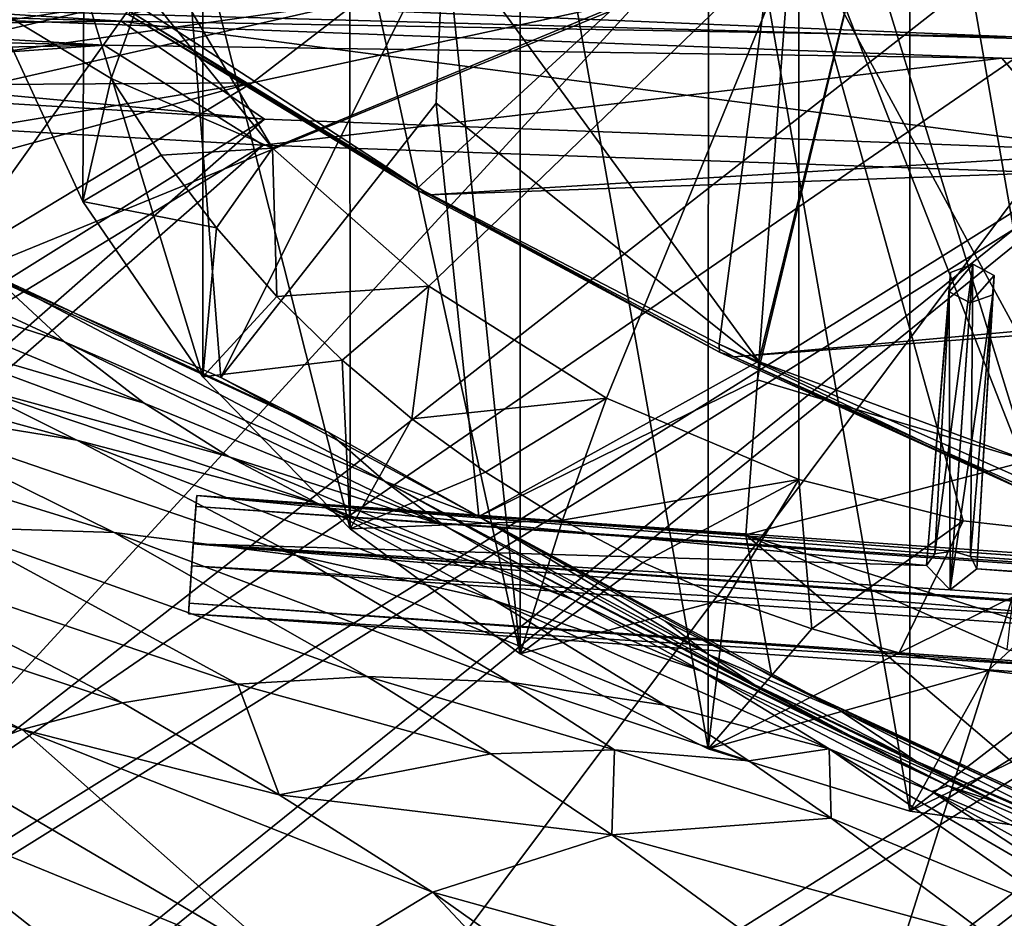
# Model space of a CAD drawing. Header units: metres. Extents: x -904 to 0, y -908 to 0.
# Tile 66 of 133: x -686 to -608, y -130 to -59. Entities that reach past the tile are written whole.
import ezdxf

# ---------------------------------------------------------------- set-up
doc = ezdxf.new("R2010")
doc.units = ezdxf.units.M

msp = doc.modelspace()

# ---------------------------------------------------------------- linework, layer by layer
at = {"layer": 'None'}
for points in [[(-615.892761, -27.956272, 1924.047485), (-599.286011, -25.944958, 1924.876465), (-599.292603, -123.532387, 1981.228638)], [(-631.824036, -30.155251, 1924.644897), (-615.892761, -27.956272, 1924.047485), (-615.893738, -121.315697, 1977.961182)], [(-615.893738, -121.315697, 1977.961182), (-615.892761, -27.956272, 1924.047485), (-599.292603, -123.532387, 1981.228638)], [(-646.723022, -32.457447, 1926.648438), (-631.824036, -30.155251, 1924.644897), (-631.843079, -116.379242, 1974.423828)], [(-631.843079, -116.379242, 1974.423828), (-631.824036, -30.155251, 1924.644897), (-615.893738, -121.315697, 1977.961182)], [(-653.473389, -43.613338, 1933.930176), (-646.723022, -32.457447, 1926.648438), (-646.729492, -108.869835, 1970.764648)], [(-646.729492, -108.869835, 1970.764648), (-646.723022, -32.457447, 1926.648438), (-631.843079, -116.379242, 1974.423828)], [(-625.841797, -45.324051, 1506.13208), (-573.219971, -37.15469, 1505.244385), (-606.250549, -95.326286, 1536.737061)], [(-660.196777, -47.493172, 1937.437378), (-653.473389, -43.613338, 1933.930176), (-646.729492, -108.869835, 1970.764648)], [(-677.72467, -58.27211, 1507.729004), (-625.841797, -45.324051, 1506.13208), (-654.81665, -71.977325, 1518.557007)], [(-625.841797, -45.324051, 1506.13208), (-630.979187, -84.363945, 1528.255493), (-654.81665, -71.977325, 1518.557007)], [(-630.979187, -84.363945, 1528.255493), (-625.841797, -45.324051, 1506.13208), (-606.250549, -95.326286, 1536.737061)], [(-671.825134, -52.827015, 1944.099731), (-660.196777, -47.493172, 1937.437378), (-660.17804, -98.976768, 1967.157227)], [(-660.196777, -47.493172, 1937.437378), (-646.729492, -108.869835, 1970.764648), (-660.17804, -98.976768, 1967.157227)], [(-606.136414, -51.914799, 661.366394), (-699.596008, -124.971169, 659.501343), (-590.518127, -49.992924, 661.435425)], [(-699.596008, -124.971169, 659.501343), (-663.154419, -147.090363, 658.922119), (-590.518127, -49.992924, 661.435425)], [(-590.518127, -49.992924, 661.435425), (-663.154419, -147.090363, 658.922119), (-629.467651, -172.820374, 658.248413)], [(-629.467651, -172.820374, 658.248413), (-584.097839, -207.702347, 657.334961), (-590.518127, -49.992924, 661.435425)], [(-606.136414, -51.914799, 661.366394), (-637.196106, -56.986664, 661.227844), (-699.596008, -124.971169, 659.501343)], [(-673.218811, -51.567688, 225.023727), (-691.804321, -77.568283, 226.483505), (-694.29541, -51.566299, 221.463013)], [(-670.402771, -86.993828, 231.967194), (-691.804321, -77.568283, 226.483505), (-673.218811, -51.567688, 225.023727)], [(-676.5354, -51.566265, 2019.448486), (-666.314941, -68.857689, 2018.339722), (-624.672058, -51.56601, 2028.267822)], [(-676.5354, -51.566265, 2019.448486), (-676.5354, -56.227249, 2018.626587), (-666.314941, -68.857689, 2018.339722)], [(-652.772461, -51.568165, 229.006409), (-670.402771, -86.993828, 231.967194), (-673.218811, -51.567688, 225.023727)], [(-652.772461, -51.568165, 229.006409), (-653.372864, -65.284836, 231.395981), (-670.402771, -86.993828, 231.967194)], [(-666.314941, -68.857689, 2018.339722), (-653.965515, -79.775299, 2018.621094), (-624.672058, -51.56601, 2028.267822)], [(-624.672058, -51.56601, 2028.267822), (-653.965515, -79.775299, 2018.621094), (-639.886292, -88.643501, 2019.402466)], [(-627.826843, -85.693954, 240.781998), (-653.372864, -65.284836, 231.395981), (-652.772461, -51.568165, 229.006409)], [(-625.241882, -51.566051, 235.196579), (-627.826843, -85.693954, 240.781998), (-652.772461, -51.568165, 229.006409)], [(-639.886292, -88.643501, 2019.402466), (-624.671814, -95.075706, 2020.596436), (-624.672058, -51.56601, 2028.267822)], [(-619.440063, -51.566032, 231.245712), (-627.696411, -85.774162, 240.76474), (-627.826843, -85.693954, 240.781998)], [(-627.826843, -85.693954, 240.781998), (-625.241882, -51.566051, 235.196579), (-619.440063, -51.566032, 231.245712)], [(-606.513977, -93.594833, 227.542374), (-627.696411, -85.774162, 240.76474), (-619.440063, -51.566032, 231.245712)], [(-572.431702, -51.56575, 2034.584595), (-624.672058, -51.56601, 2028.267822), (-598.475342, -99.818436, 2023.245972)], [(-624.672058, -51.56601, 2028.267822), (-611.675598, -98.344299, 2021.829956), (-598.475342, -99.818436, 2023.245972)], [(-624.671814, -95.075706, 2020.596436), (-611.675598, -98.344299, 2021.829956), (-624.672058, -51.56601, 2028.267822)], [(-597.66748, -51.565685, 217.762268), (-606.513977, -93.594833, 227.542374), (-619.440063, -51.566032, 231.245712)], [(-681.249146, -56.011528, 1950.980225), (-671.825134, -52.827015, 1944.099731), (-671.826111, -86.944016, 1963.797729)], [(-671.825134, -52.827015, 1944.099731), (-660.17804, -98.976768, 1967.157227), (-671.826111, -86.944016, 1963.797729)], [(-688.421509, -57.72229, 1958.627319), (-681.249146, -56.011528, 1950.980225), (-681.336914, -73.076019, 1960.890259)], [(-681.249146, -56.011528, 1950.980225), (-671.826111, -86.944016, 1963.797729), (-681.336914, -73.076019, 1960.890259)], [(-676.5354, -56.227249, 2018.626587), (-688.421509, -57.72229, 1958.627319), (-679.103699, -63.336586, 1989.019043)], [(-666.314941, -68.857689, 2018.339722), (-676.5354, -56.227249, 2018.626587), (-679.103699, -63.336586, 1989.019043)], [(-676.740051, -57.707558, 1606.950562), (-653.887207, -72.526901, 1606.574951), (-387.700989, -56.295364, 1606.961792)], [(-387.700989, -56.295364, 1606.961792), (-653.887207, -72.526901, 1606.574951), (-379.609039, -62.712627, 1606.793701)], [(-719.390991, -63.668213, 992.853638), (-678.420044, -57.36451, 881.352661), (-693.73999, -57.422012, 992.433289)], [(-705.781616, -63.809055, 881.688293), (-678.420044, -57.36451, 881.352661), (-719.390991, -63.668213, 992.853638)], [(-688.617249, -63.810783, 771.015198), (-659.544006, -57.217247, 770.81958), (-705.781616, -63.809055, 881.688293)], [(-659.544006, -57.217247, 770.81958), (-678.420044, -57.36451, 881.352661), (-705.781616, -63.809055, 881.688293)], [(-637.196106, -56.986664, 661.227844), (-698.250366, -81.97522, 660.627258), (-699.596008, -124.971169, 659.501343)], [(-637.196106, -56.986664, 661.227844), (-667.944092, -63.675739, 661.088745), (-698.250366, -81.97522, 660.627258)], [(-688.617249, -63.810783, 771.015198), (-667.944092, -63.675739, 661.088745), (-659.544006, -57.217247, 770.81958)], [(-667.944092, -63.675739, 661.088745), (-637.196106, -56.986664, 661.227844), (-659.544006, -57.217247, 770.81958)], [(-679.103699, -63.336586, 1989.019043), (-688.421509, -57.72229, 1958.627319), (-681.336914, -73.076019, 1960.890259)], [(-654.772949, -72.232903, 1562.806396), (-677.580322, -58.030148, 1557.350708), (-677.72467, -58.27211, 1507.729004)], [(-654.81665, -71.977325, 1518.557007), (-654.772949, -72.232903, 1562.806396), (-677.72467, -58.27211, 1507.729004)], [(-676.740051, -57.707558, 1606.950562), (-677.580322, -58.030148, 1557.350708), (-653.887207, -72.526901, 1606.574951)], [(-677.580322, -58.030148, 1557.350708), (-654.772949, -72.232903, 1562.806396), (-653.887207, -72.526901, 1606.574951)], [(-653.887207, -72.526901, 1606.574951), (-629.798584, -85.366486, 1606.240967), (-379.609039, -62.712627, 1606.793701)], [(-379.609039, -62.712627, 1606.793701), (-629.798584, -85.366486, 1606.240967), (-369.758789, -65.81794, 1606.712402)], [(-698.311218, -71.975281, 660.949097), (-667.944092, -63.675739, 661.088745), (-717.313416, -71.901535, 771.204773)], [(-667.944092, -63.675739, 661.088745), (-688.617249, -63.810783, 771.015198), (-717.313416, -71.901535, 771.204773)], [(-667.944092, -63.675739, 661.088745), (-698.311218, -71.975281, 660.949097), (-698.250366, -81.97522, 660.627258)], [(-681.336914, -73.076019, 1960.890259), (-675.14624, -69.404274, 1989.514282), (-679.103699, -63.336586, 1989.019043)], [(-675.14624, -69.404274, 1989.514282), (-666.314941, -68.857689, 2018.339722), (-679.103699, -63.336586, 1989.019043)], [(-653.372864, -65.284836, 231.395981), (-650.000427, -97.990288, 237.975601), (-670.402771, -86.993828, 231.967194)], [(-653.372864, -65.284836, 231.395981), (-627.826843, -85.693954, 240.781998), (-650.000427, -97.990288, 237.975601)], [(-629.798584, -85.366486, 1606.240967), (-604.898926, -96.564316, 1605.948975), (-369.758789, -65.81794, 1606.712402)], [(-675.14624, -69.404274, 1989.514282), (-670.760498, -75.160553, 1990.12854), (-666.314941, -68.857689, 2018.339722)], [(-666.314941, -68.857689, 2018.339722), (-670.760498, -75.160553, 1990.12854), (-665.9729, -80.574387, 1990.850586)], [(-653.965515, -79.775299, 2018.621094), (-666.314941, -68.857689, 2018.339722), (-665.9729, -80.574387, 1990.850586)], [(-706.781189, -76.455765, 409.234253), (-713.90332, -69.70594, 407.43335), (-682.79718, -84.184547, 383.199188)], [(-713.90332, -69.70594, 407.43335), (-688.608215, -78.789703, 381.493652), (-682.79718, -84.184547, 383.199188)], [(-670.760498, -75.160553, 1990.12854), (-675.14624, -69.404274, 1989.514282), (-681.336914, -73.076019, 1960.890259)], [(-630.979187, -84.363945, 1528.255493), (-630.947449, -85.001038, 1567.692261), (-654.81665, -71.977325, 1518.557007)], [(-630.947449, -85.001038, 1567.692261), (-654.772949, -72.232903, 1562.806396), (-654.81665, -71.977325, 1518.557007)], [(-653.887207, -72.526901, 1606.574951), (-654.772949, -72.232903, 1562.806396), (-630.947449, -85.001038, 1567.692261)], [(-671.826111, -86.944016, 1963.797729), (-670.760498, -75.160553, 1990.12854), (-681.336914, -73.076019, 1960.890259)], [(-629.798584, -85.366486, 1606.240967), (-653.887207, -72.526901, 1606.574951), (-630.947449, -85.001038, 1567.692261)], [(-665.9729, -80.574387, 1990.850586), (-670.760498, -75.160553, 1990.12854), (-671.826111, -86.944016, 1963.797729)], [(-682.79718, -84.184547, 383.199188), (-676.487732, -89.034195, 384.943604), (-706.781189, -76.455765, 409.234253)], [(-676.487732, -89.034195, 384.943604), (-698.969971, -82.44548, 411.105713), (-706.781189, -76.455765, 409.234253)], [(-670.402771, -86.993828, 231.967194), (-661.854492, -91.347397, 357.745209), (-691.804321, -77.568283, 226.483505)], [(-661.854492, -91.347397, 357.745209), (-688.608215, -78.789703, 381.493652), (-691.804321, -77.568283, 226.483505)], [(-682.79718, -84.184547, 383.199188), (-688.608215, -78.789703, 381.493652), (-657.457458, -95.206398, 359.191254)], [(-688.608215, -78.789703, 381.493652), (-661.854492, -91.347397, 357.745209), (-657.457458, -95.206398, 359.191254)], [(-653.965515, -79.775299, 2018.621094), (-665.9729, -80.574387, 1990.850586), (-660.810913, -85.618492, 1991.668945)], [(-655.303345, -90.26812, 1992.571411), (-653.965515, -79.775299, 2018.621094), (-660.810913, -85.618492, 1991.668945)], [(-639.886292, -88.643501, 2019.402466), (-653.965515, -79.775299, 2018.621094), (-655.303345, -90.26812, 1992.571411)], [(-660.810913, -85.618492, 1991.668945), (-665.9729, -80.574387, 1990.850586), (-671.826111, -86.944016, 1963.797729)], [(-669.759094, -93.275589, 386.704712), (-698.969971, -82.44548, 411.105713), (-676.487732, -89.034195, 384.943604)], [(-669.759094, -93.275589, 386.704712), (-690.585266, -87.585106, 413.019958), (-698.969971, -82.44548, 411.105713)], [(-699.474854, -89.081345, 442.74588), (-709.900879, -84.246231, 440.784576), (-681.800598, -91.951897, 414.950867)], [(-709.900879, -84.246231, 440.784576), (-690.585266, -87.585106, 413.019958), (-681.800598, -91.951897, 414.950867)], [(-657.457458, -95.206398, 359.191254), (-652.741638, -98.710968, 360.64389), (-682.79718, -84.184547, 383.199188)], [(-652.741638, -98.710968, 360.64389), (-676.487732, -89.034195, 384.943604), (-682.79718, -84.184547, 383.199188)], [(-606.250549, -95.326286, 1536.737061), (-606.190125, -96.241852, 1571.963257), (-630.979187, -84.363945, 1528.255493)], [(-606.190125, -96.241852, 1571.963257), (-630.947449, -85.001038, 1567.692261), (-630.979187, -84.363945, 1528.255493)], [(-671.826111, -86.944016, 1963.797729), (-660.17804, -98.976768, 1967.157227), (-660.810913, -85.618492, 1991.668945)], [(-660.17804, -98.976768, 1967.157227), (-655.303345, -90.26812, 1992.571411), (-660.810913, -85.618492, 1991.668945)], [(-627.826843, -85.693954, 240.781998), (-627.940002, -87.188065, 241.026535), (-650.000427, -97.990288, 237.975601)], [(-629.798584, -85.366486, 1606.240967), (-630.947449, -85.001038, 1567.692261), (-606.190125, -96.241852, 1571.963257)], [(-604.898926, -96.564316, 1605.948975), (-629.798584, -85.366486, 1606.240967), (-606.190125, -96.241852, 1571.963257)], [(-627.696411, -85.774162, 240.76474), (-627.940002, -87.188065, 241.026535), (-627.826843, -85.693954, 240.781998)], [(-606.513977, -93.594833, 227.542374), (-627.940002, -87.188065, 241.026535), (-627.696411, -85.774162, 240.76474)], [(-650.000427, -97.990288, 237.975601), (-650.000488, -97.990654, 348.25708), (-670.402771, -86.993828, 231.967194)], [(-650.000488, -97.990654, 348.25708), (-661.854492, -91.347397, 357.745209), (-670.402771, -86.993828, 231.967194)], [(-650.000427, -97.990288, 237.975601), (-627.940002, -87.188065, 241.026535), (-628.85614, -99.448586, 243.024078)], [(-628.85614, -99.448586, 243.024078), (-627.940002, -87.188065, 241.026535), (-606.513977, -93.594833, 227.542374)], [(-699.474854, -89.081345, 442.74588), (-678.850708, -99.274269, 446.655853), (-715.564514, -87.919098, 471.651886)], [(-678.850708, -99.274269, 446.655853), (-691.964844, -98.856468, 475.370453), (-715.564514, -87.919098, 471.651886)], [(-681.800598, -91.951897, 414.950867), (-690.585266, -87.585106, 413.019958), (-662.732483, -96.966431, 388.465149)], [(-690.585266, -87.585106, 413.019958), (-669.759094, -93.275589, 386.704712), (-662.732483, -96.966431, 388.465149)], [(-649.480347, -94.500999, 1993.545776), (-639.886292, -88.643501, 2019.402466), (-655.303345, -90.26812, 1992.571411)], [(-643.37262, -98.297325, 1994.579956), (-639.886292, -88.643501, 2019.402466), (-649.480347, -94.500999, 1993.545776)], [(-624.671814, -95.075706, 2020.596436), (-639.886292, -88.643501, 2019.402466), (-643.37262, -98.297325, 1994.579956)], [(-681.800598, -91.951897, 414.950867), (-664.415955, -101.083519, 418.807953), (-699.474854, -89.081345, 442.74588)], [(-664.415955, -101.083519, 418.807953), (-678.850708, -99.274269, 446.655853), (-699.474854, -89.081345, 442.74588)], [(-652.741638, -98.710968, 360.64389), (-669.759094, -93.275589, 386.704712), (-676.487732, -89.034195, 384.943604)], [(-649.480347, -94.500999, 1993.545776), (-655.303345, -90.26812, 1992.571411), (-660.17804, -98.976768, 1967.157227)], [(-657.457458, -95.206398, 359.191254), (-661.854492, -91.347397, 357.745209), (-650.000488, -97.990654, 348.25708)], [(-662.732483, -96.966431, 388.465149), (-648.818665, -104.630913, 391.989044), (-681.800598, -91.951897, 414.950867)], [(-648.818665, -104.630913, 391.989044), (-664.415955, -101.083519, 418.807953), (-681.800598, -91.951897, 414.950867)], [(-642.574463, -104.582138, 363.514862), (-669.759094, -93.275589, 386.704712), (-652.741638, -98.710968, 360.64389)], [(-669.759094, -93.275589, 386.704712), (-642.574463, -104.582138, 363.514862), (-662.732483, -96.966431, 388.465149)], [(-608.212463, -108.539902, 230.06778), (-628.85614, -99.448586, 243.024078), (-606.513977, -93.594833, 227.542374)], [(-660.17804, -98.976768, 1967.157227), (-643.37262, -98.297325, 1994.579956), (-649.480347, -94.500999, 1993.545776)], [(-657.457458, -95.206398, 359.191254), (-650.000488, -97.990654, 348.25708), (-631.828857, -108.912361, 338.271667)], [(-631.828857, -108.912361, 338.271667), (-628.220825, -111.307091, 339.298523), (-657.457458, -95.206398, 359.191254)], [(-628.220825, -111.307091, 339.298523), (-652.741638, -98.710968, 360.64389), (-657.457458, -95.206398, 359.191254)], [(-643.37262, -98.297325, 1994.579956), (-637.007935, -101.641159, 1995.66272), (-624.671814, -95.075706, 2020.596436)], [(-637.007935, -101.641159, 1995.66272), (-630.423401, -104.515373, 1996.78186), (-624.671814, -95.075706, 2020.596436)], [(-624.671814, -95.075706, 2020.596436), (-630.423401, -104.515373, 1996.78186), (-623.655945, -106.904442, 1997.925659)], [(-611.675598, -98.344299, 2021.829956), (-624.671814, -95.075706, 2020.596436), (-623.655945, -106.904442, 1997.925659)], [(-642.574463, -104.582138, 363.514862), (-632.304504, -110.281067, 366.378967), (-662.732483, -96.966431, 388.465149)], [(-662.732483, -96.966431, 388.465149), (-632.304504, -110.281067, 366.378967), (-648.818665, -104.630913, 391.989044)], [(-650.000427, -97.990288, 237.975601), (-635.248657, -106.285835, 337.241669), (-650.000488, -97.990654, 348.25708)], [(-650.000488, -97.990654, 348.25708), (-635.248657, -106.285835, 337.241669), (-631.828857, -108.912361, 338.271667)], [(-626.801514, -110.675461, 245.513138), (-621.517151, -113.292892, 327.720367), (-650.000427, -97.990288, 237.975601)], [(-621.517151, -113.292892, 327.720367), (-635.248657, -106.285835, 337.241669), (-650.000427, -97.990288, 237.975601)], [(-628.85614, -99.448586, 243.024078), (-626.801514, -110.675461, 245.513138), (-650.000427, -97.990288, 237.975601)], [(-703.663269, -99.514404, 504.812805), (-691.964844, -98.856468, 475.370453), (-669.075684, -111.282997, 479.030426)], [(-669.075684, -111.282997, 479.030426), (-691.964844, -98.856468, 475.370453), (-658.824158, -110.656563, 450.523987)], [(-691.964844, -98.856468, 475.370453), (-678.850708, -99.274269, 446.655853), (-658.824158, -110.656563, 450.523987)], [(-660.17804, -98.976768, 1967.157227), (-646.729492, -108.869835, 1970.764648), (-643.37262, -98.297325, 1994.579956)], [(-620.571533, -115.36618, 341.313812), (-642.574463, -104.582138, 363.514862), (-652.741638, -98.710968, 360.64389)], [(-628.220825, -111.307091, 339.298523), (-620.571533, -115.36618, 341.313812), (-652.741638, -98.710968, 360.64389)], [(-646.729492, -108.869835, 1970.764648), (-637.007935, -101.641159, 1995.66272), (-643.37262, -98.297325, 1994.579956)], [(-611.675598, -98.344299, 2021.829956), (-623.655945, -106.904442, 1997.925659), (-616.735474, -108.799606, 1999.084717)], [(-598.475342, -99.818436, 2023.245972), (-611.675598, -98.344299, 2021.829956), (-616.735474, -108.799606, 1999.084717)], [(-713.891357, -100.969963, 534.868774), (-703.663269, -99.514404, 504.812805), (-678.190979, -112.758087, 508.056793)], [(-678.190979, -112.758087, 508.056793), (-703.663269, -99.514404, 504.812805), (-669.075684, -111.282997, 479.030426)], [(-658.824158, -110.656563, 450.523987), (-678.850708, -99.274269, 446.655853), (-647.512573, -111.12001, 422.643219)], [(-678.850708, -99.274269, 446.655853), (-664.415955, -101.083519, 418.807953), (-647.512573, -111.12001, 422.643219)], [(-628.85614, -99.448586, 243.024078), (-608.212463, -108.539902, 230.06778), (-585.167236, -113.23008, 254.241714)], [(-585.167236, -113.23008, 254.241714), (-602.600891, -121.890068, 252.594467), (-628.85614, -99.448586, 243.024078)], [(-602.600891, -121.890068, 252.594467), (-626.801514, -110.675461, 245.513138), (-628.85614, -99.448586, 243.024078)], [(-616.735474, -108.799606, 1999.084717), (-609.696655, -110.19175, 2000.249146), (-598.475342, -99.818436, 2023.245972)], [(-609.696655, -110.19175, 2000.249146), (-602.574768, -111.074043, 2001.4104), (-598.475342, -99.818436, 2023.245972)], [(-722.614502, -102.98246, 565.43512), (-713.891357, -100.969963, 534.868774), (-686.125, -114.869667, 537.516479)], [(-686.125, -114.869667, 537.516479), (-713.891357, -100.969963, 534.868774), (-678.190979, -112.758087, 508.056793)], [(-647.512573, -111.12001, 422.643219), (-664.415955, -101.083519, 418.807953), (-635.266174, -112.937775, 395.511108)], [(-664.415955, -101.083519, 418.807953), (-648.818665, -104.630913, 391.989044), (-635.266174, -112.937775, 395.511108)], [(-637.007935, -101.641159, 1995.66272), (-646.729492, -108.869835, 1970.764648), (-630.423401, -104.515373, 1996.78186)], [(-692.848328, -117.434547, 567.329651), (-722.614502, -102.98246, 565.43512), (-686.125, -114.869667, 537.516479)], [(-635.266174, -112.937775, 395.511108), (-648.818665, -104.630913, 391.989044), (-622.274048, -116.389595, 369.260284)], [(-648.818665, -104.630913, 391.989044), (-632.304504, -110.281067, 366.378967), (-622.274048, -116.389595, 369.260284)], [(-646.729492, -108.869835, 1970.764648), (-631.843079, -116.379242, 1974.423828), (-630.423401, -104.515373, 1996.78186)], [(-612.861938, -119.315041, 343.322388), (-642.574463, -104.582138, 363.514862), (-620.571533, -115.36618, 341.313812)], [(-612.861938, -119.315041, 343.322388), (-632.304504, -110.281067, 366.378967), (-642.574463, -104.582138, 363.514862)], [(-630.423401, -104.515373, 1996.78186), (-631.843079, -116.379242, 1974.423828), (-623.655945, -106.904442, 1997.925659)], [(-631.828857, -108.912361, 338.271667), (-635.248657, -106.285835, 337.241669), (-621.517151, -113.292892, 327.720367)], [(-623.655945, -106.904442, 1997.925659), (-631.843079, -116.379242, 1974.423828), (-616.735474, -108.799606, 1999.084717)], [(-631.843079, -116.379242, 1974.423828), (-609.696655, -110.19175, 2000.249146), (-616.735474, -108.799606, 1999.084717)], [(-621.517151, -113.292892, 327.720367), (-615.38092, -117.374229, 329.360474), (-631.828857, -108.912361, 338.271667)], [(-615.38092, -117.374229, 329.360474), (-628.220825, -111.307091, 339.298523), (-631.828857, -108.912361, 338.271667)], [(-622.274048, -116.389595, 369.260284), (-632.304504, -110.281067, 366.378967), (-614.156555, -119.756935, 357.028595)], [(-632.304504, -110.281067, 366.378967), (-612.861938, -119.315041, 343.322388), (-614.156555, -119.756935, 357.028595)], [(-631.843079, -116.379242, 1974.423828), (-615.893738, -121.315697, 1977.961182), (-609.696655, -110.19175, 2000.249146)], [(-615.893738, -121.315697, 1977.961182), (-602.574768, -111.074043, 2001.4104), (-609.696655, -110.19175, 2000.249146)], [(-669.075684, -111.282997, 479.030426), (-665.804688, -120.03463, 509.647522), (-678.190979, -112.758087, 508.056793)], [(-658.824158, -110.656563, 450.523987), (-649.05835, -116.782669, 452.437958), (-669.075684, -111.282997, 479.030426)], [(-649.05835, -116.782669, 452.437958), (-665.804688, -120.03463, 509.647522), (-669.075684, -111.282997, 479.030426)], [(-647.512573, -111.12001, 422.643219), (-639.257019, -116.47039, 424.549255), (-658.824158, -110.656563, 450.523987)], [(-639.257019, -116.47039, 424.549255), (-649.05835, -116.782669, 452.437958), (-658.824158, -110.656563, 450.523987)], [(-635.266174, -112.937775, 395.511108), (-628.634644, -117.328247, 397.269226), (-647.512573, -111.12001, 422.643219)], [(-628.634644, -117.328247, 397.269226), (-639.257019, -116.47039, 424.549255), (-647.512573, -111.12001, 422.643219)], [(-620.571533, -115.36618, 341.313812), (-628.220825, -111.307091, 339.298523), (-608.78363, -120.693016, 330.97641)], [(-628.220825, -111.307091, 339.298523), (-615.38092, -117.374229, 329.360474), (-608.78363, -120.693016, 330.97641)], [(-602.600891, -121.890068, 252.594467), (-607.443481, -119.801796, 318.643555), (-626.801514, -110.675461, 245.513138)], [(-607.443481, -119.801796, 318.643555), (-621.517151, -113.292892, 327.720367), (-626.801514, -110.675461, 245.513138)], [(-602.574768, -111.074043, 2001.4104), (-615.893738, -121.315697, 1977.961182), (-595.406555, -111.441788, 2002.560303)], [(-595.406555, -111.441788, 2002.560303), (-615.893738, -121.315697, 1977.961182), (-599.292603, -123.532387, 1981.228638)], [(-665.804688, -120.03463, 509.647522), (-686.125, -114.869667, 537.516479), (-678.190979, -112.758087, 508.056793)], [(-635.266174, -112.937775, 395.511108), (-622.274048, -116.389595, 369.260284), (-628.634644, -117.328247, 397.269226)], [(-607.443481, -119.801796, 318.643555), (-602.108215, -123.091881, 319.912842), (-621.517151, -113.292892, 327.720367)], [(-602.108215, -123.091881, 319.912842), (-615.38092, -117.374229, 329.360474), (-621.517151, -113.292892, 327.720367)], [(-692.848328, -117.434547, 567.329651), (-686.125, -114.869667, 537.516479), (-664.326416, -134.21666, 569.149597)], [(-686.125, -114.869667, 537.516479), (-665.804688, -120.03463, 509.647522), (-653.673157, -127.735252, 511.214691)], [(-686.125, -114.869667, 537.516479), (-653.673157, -127.735252, 511.214691), (-664.326416, -134.21666, 569.149597)], [(-608.78363, -120.693016, 330.97641), (-612.861938, -119.315041, 343.322388), (-620.571533, -115.36618, 341.313812)], [(-639.469543, -123.191597, 454.336243), (-665.804688, -120.03463, 509.647522), (-649.05835, -116.782669, 452.437958)], [(-639.257019, -116.47039, 424.549255), (-639.469543, -123.191597, 454.336243), (-649.05835, -116.782669, 452.437958)], [(-622.104248, -121.87397, 399.024231), (-639.469543, -123.191597, 454.336243), (-639.257019, -116.47039, 424.549255)], [(-628.634644, -117.328247, 397.269226), (-622.104248, -121.87397, 399.024231), (-639.257019, -116.47039, 424.549255)], [(-622.274048, -116.389595, 369.260284), (-622.104248, -121.87397, 399.024231), (-628.634644, -117.328247, 397.269226)], [(-614.156555, -119.756935, 357.028595), (-597.304688, -130.963715, 361.993378), (-622.274048, -116.389595, 369.260284)], [(-597.304688, -130.963715, 361.993378), (-602.984314, -129.813568, 375.061127), (-622.274048, -116.389595, 369.260284)], [(-622.274048, -116.389595, 369.260284), (-602.984314, -129.813568, 375.061127), (-622.104248, -121.87397, 399.024231)], [(-664.326416, -134.21666, 569.149597), (-698.339539, -120.294052, 597.428589), (-692.848328, -117.434547, 567.329651)], [(-608.78363, -120.693016, 330.97641), (-615.38092, -117.374229, 329.360474), (-596.436768, -125.784904, 321.172089)], [(-615.38092, -117.374229, 329.360474), (-602.108215, -123.091881, 319.912842), (-596.436768, -125.784904, 321.172089)], [(-614.156555, -119.756935, 357.028595), (-612.861938, -119.315041, 343.322388), (-605.297119, -123.523201, 345.346222)], [(-605.297119, -123.523201, 345.346222), (-590.617188, -132.716324, 349.436768), (-614.156555, -119.756935, 357.028595)], [(-590.617188, -132.716324, 349.436768), (-597.304688, -130.963715, 361.993378), (-614.156555, -119.756935, 357.028595)], [(-612.861938, -119.315041, 343.322388), (-585.11084, -131.192886, 323.690186), (-605.297119, -123.523201, 345.346222)], [(-585.11084, -131.192886, 323.690186), (-612.861938, -119.315041, 343.322388), (-608.78363, -120.693016, 330.97641)], [(-671.265503, -141.673218, 627.740967), (-702.585693, -123.329681, 627.740967), (-698.339539, -120.294052, 597.428589)], [(-671.265503, -141.673218, 627.740967), (-698.339539, -120.294052, 597.428589), (-664.326416, -134.21666, 569.149597)], [(-665.804688, -120.03463, 509.647522), (-639.469543, -123.191597, 454.336243), (-653.673157, -127.735252, 511.214691)], [(-596.436768, -125.784904, 321.172089), (-585.11084, -131.192886, 323.690186), (-608.78363, -120.693016, 330.97641)], [(-622.104248, -121.87397, 399.024231), (-609.359802, -131.420776, 402.52121), (-639.469543, -123.191597, 454.336243)], [(-602.984314, -129.813568, 375.061127), (-609.359802, -131.420776, 402.52121), (-622.104248, -121.87397, 399.024231)], [(-699.596008, -124.971169, 659.501343), (-702.585693, -123.329681, 627.740967), (-663.154419, -147.090363, 658.922119)], [(-702.585693, -123.329681, 627.740967), (-671.265503, -141.673218, 627.740967), (-663.154419, -147.090363, 658.922119)], [(-639.469543, -123.191597, 454.336243), (-620.856812, -136.832703, 458.078735), (-653.673157, -127.735252, 511.214691)], [(-609.359802, -131.420776, 402.52121), (-620.856812, -136.832703, 458.078735), (-639.469543, -123.191597, 454.336243)], [(-664.326416, -134.21666, 569.149597), (-653.673157, -127.735252, 511.214691), (-634.043091, -148.667786, 542.536072)], [(-620.856812, -136.832703, 458.078735), (-630.236084, -144.366135, 514.270203), (-653.673157, -127.735252, 511.214691)], [(-653.673157, -127.735252, 511.214691), (-630.236084, -144.366135, 514.270203), (-634.043091, -148.667786, 542.536072)]]:
    msp.add_3dface(points, dxfattribs=at)
at = {"layer": 'None012310'}
for points in [[(-612.786926, -80.20903, 1599.466675), (-614.570129, -101.86895, 1626.921143), (-612.680054, -78.680672, 1600.752319)], [(-614.570129, -101.86895, 1626.921143), (-613.918884, -100.959908, 1627.986816), (-612.680054, -78.680672, 1600.752319)], [(-612.680054, -78.680672, 1600.752319), (-613.918884, -100.959908, 1627.986816), (-610.898804, -78.037315, 1601.395142)], [(-613.918884, -100.959908, 1627.986816), (-612.486877, -100.747734, 1628.526367), (-610.898804, -78.037315, 1601.395142)], [(-612.786926, -80.20903, 1599.466675), (-610.898804, -78.037315, 1601.395142), (-611.112549, -81.094025, 1598.823975)], [(-612.786926, -80.20903, 1599.466675), (-612.680054, -78.680672, 1600.752319), (-610.898804, -78.037315, 1601.395142)], [(-610.898804, -78.037315, 1601.395142), (-612.486877, -100.747734, 1628.526367), (-611.098206, -101.157028, 1627.986938)], [(-610.898804, -78.037315, 1601.395142), (-609.224426, -78.922318, 1600.752319), (-611.112549, -81.094025, 1598.823975)], [(-609.224426, -78.922318, 1600.752319), (-610.898804, -78.037315, 1601.395142), (-611.098206, -101.157028, 1627.986938)], [(-611.112549, -81.094025, 1598.823975), (-609.224426, -78.922318, 1600.752319), (-609.331299, -80.450668, 1599.466675)], [(-609.224426, -78.922318, 1600.752319), (-611.098206, -101.157028, 1627.986938), (-610.579895, -102.147957, 1626.921021)], [(-609.331299, -80.450668, 1599.466675), (-609.224426, -78.922318, 1600.752319), (-610.579895, -102.147957, 1626.921021)], [(-612.700623, -103.804451, 1625.9552), (-614.570129, -101.86895, 1626.921143), (-612.786926, -80.20903, 1599.466675)], [(-611.112549, -81.094025, 1598.823975), (-612.700623, -103.804451, 1625.9552), (-612.786926, -80.20903, 1599.466675)], [(-611.112549, -81.094025, 1598.823975), (-609.331299, -80.450668, 1599.466675), (-612.700623, -103.804451, 1625.9552)], [(-609.331299, -80.450668, 1599.466675), (-610.579895, -102.147957, 1626.921021), (-612.700623, -103.804451, 1625.9552)], [(-672.325317, -96.34214, 1629.041138), (-614.570129, -101.86895, 1626.921143), (-672.592468, -100.163025, 1625.827271)], [(-672.385864, -97.20826, 1633.96521), (-672.325317, -96.34214, 1629.041138), (-672.592468, -100.163025, 1625.827271)], [(-273.299683, -124.244728, 1629.041138), (-672.325317, -96.34214, 1629.041138), (-672.385864, -97.20826, 1633.96521)], [(-612.486877, -100.747734, 1628.526367), (-613.918884, -100.959908, 1627.986816), (-672.325317, -96.34214, 1629.041138)], [(-613.918884, -100.959908, 1627.986816), (-614.570129, -101.86895, 1626.921143), (-672.325317, -96.34214, 1629.041138)], [(-672.325317, -96.34214, 1629.041138), (-273.299683, -124.244728, 1629.041138), (-612.486877, -100.747734, 1628.526367)], [(-273.36026, -125.110855, 1633.96521), (-672.385864, -97.20826, 1633.96521), (-672.713623, -101.895279, 1635.675293)], [(-672.713623, -101.895279, 1635.675293), (-672.385864, -97.20826, 1633.96521), (-672.592468, -100.163025, 1625.827271)], [(-273.36026, -125.110855, 1633.96521), (-273.299683, -124.244728, 1629.041138), (-672.385864, -97.20826, 1633.96521)], [(-672.920227, -104.850044, 1627.537354), (-672.592468, -100.163025, 1625.827271), (-273.894623, -132.75264, 1627.537354)], [(-672.713623, -101.895279, 1635.675293), (-672.592468, -100.163025, 1625.827271), (-672.920227, -104.850044, 1627.537354)], [(-672.592468, -100.163025, 1625.827271), (-273.566864, -128.065613, 1625.827271), (-273.894623, -132.75264, 1627.537354)], [(-614.570129, -101.86895, 1626.921143), (-612.700623, -103.804451, 1625.9552), (-672.592468, -100.163025, 1625.827271)], [(-672.592468, -100.163025, 1625.827271), (-612.700623, -103.804451, 1625.9552), (-333.38266, -123.336266, 1625.9552)], [(-672.592468, -100.163025, 1625.827271), (-333.38266, -123.336266, 1625.9552), (-273.566864, -128.065613, 1625.827271)], [(-273.299683, -124.244728, 1629.041138), (-333.168915, -120.279549, 1628.526367), (-612.486877, -100.747734, 1628.526367)], [(-612.486877, -100.747734, 1628.526367), (-333.168915, -120.279549, 1628.526367), (-611.098206, -101.157028, 1627.986938)], [(-333.168915, -120.279549, 1628.526367), (-334.600922, -120.491714, 1627.986816), (-611.098206, -101.157028, 1627.986938)], [(-611.098206, -101.157028, 1627.986938), (-334.600922, -120.491714, 1627.986816), (-610.579895, -102.147957, 1626.921021)], [(-273.687988, -129.797867, 1635.675293), (-672.713623, -101.895279, 1635.675293), (-672.980774, -105.716171, 1632.461426)], [(-672.980774, -105.716171, 1632.461426), (-672.713623, -101.895279, 1635.675293), (-672.920227, -104.850044, 1627.537354)], [(-273.687988, -129.797867, 1635.675293), (-273.36026, -125.110855, 1633.96521), (-672.713623, -101.895279, 1635.675293)], [(-612.700623, -103.804451, 1625.9552), (-610.579895, -102.147957, 1626.921021), (-333.38266, -123.336266, 1625.9552)], [(-333.38266, -123.336266, 1625.9552), (-610.579895, -102.147957, 1626.921021), (-335.252167, -121.400764, 1626.921143)], [(-610.579895, -102.147957, 1626.921021), (-334.600922, -120.491714, 1627.986816), (-335.252167, -121.400764, 1626.921143)], [(-672.980774, -105.716171, 1632.461426), (-672.920227, -104.850044, 1627.537354), (-273.95517, -133.618759, 1632.461426)], [(-672.920227, -104.850044, 1627.537354), (-273.894623, -132.75264, 1627.537354), (-273.95517, -133.618759, 1632.461426)], [(-273.95517, -133.618759, 1632.461426), (-273.687988, -129.797867, 1635.675293), (-672.980774, -105.716171, 1632.461426)]]:
    msp.add_3dface(points, dxfattribs=at)
at = {"layer": 'None012346'}
for points in [[(-756.383728, -53.87439, 151.006119), (-245.037064, -51.013153, 160.059708), (-607.685181, -60.032143, 141.866348)], [(-748.891479, -56.740417, 141.95253), (-756.383728, -53.87439, 151.006119), (-678.308105, -58.784901, 141.899002)], [(-678.308105, -58.784901, 141.899002), (-756.383728, -53.87439, 151.006119), (-607.685181, -60.032143, 141.866348)], [(-679.64978, -60.680202, 145.092072), (-608.613647, -61.710278, 145.23645), (-758.300842, -56.021824, 154.161804)], [(-608.613647, -61.710278, 145.23645), (-537.564453, -62.078083, 145.286179), (-758.300842, -56.021824, 154.161804)], [(-758.300842, -56.021824, 154.161804), (-537.564453, -62.078083, 145.286179), (-321.351135, -56.11396, 154.215454)], [(-750.660828, -58.974827, 144.827957), (-679.64978, -60.680202, 145.092072), (-758.300842, -56.021824, 154.161804)], [(-741.399231, -59.606445, 132.898956), (-748.891479, -56.740417, 141.95253), (-678.308105, -58.784901, 141.899002)], [(-750.660828, -58.974827, 144.827957), (-743.024048, -61.926983, 135.491211), (-679.64978, -60.680202, 145.092072)], [(-741.399231, -59.606445, 132.898956), (-678.308105, -58.784901, 141.899002), (-666.961548, -66.560753, 123.738312)], [(-666.961548, -66.560753, 123.738312), (-678.308105, -58.784901, 141.899002), (-599.944275, -69.05455, 123.673012)], [(-678.308105, -58.784901, 141.899002), (-607.685181, -60.032143, 141.866348), (-599.944275, -69.05455, 123.673012)], [(-733.906982, -62.472473, 123.845367), (-741.399231, -59.606445, 132.898956), (-666.961548, -66.560753, 123.738312)], [(-743.024048, -61.926983, 135.491211), (-735.781311, -64.685555, 126.788445), (-679.64978, -60.680202, 145.092072)], [(-679.64978, -60.680202, 145.092072), (-735.781311, -64.685555, 126.788445), (-667.053589, -68.612343, 126.685616)], [(-679.64978, -60.680202, 145.092072), (-667.053589, -68.612343, 126.685616), (-608.613647, -61.710278, 145.23645)], [(-667.053589, -68.612343, 126.685616), (-600.732117, -70.937904, 126.624718), (-608.613647, -61.710278, 145.23645)], [(-608.613647, -61.710278, 145.23645), (-600.732117, -70.937904, 126.624718), (-537.564453, -62.078083, 145.286179)], [(-733.906982, -62.472473, 123.845367), (-666.961548, -66.560753, 123.738312), (-839.567505, -174.543259, 120.91069)], [(-735.781311, -64.685555, 126.788445), (-837.372864, -172.817093, 123.956917), (-667.053589, -68.612343, 126.685616)], [(-839.567505, -174.543259, 120.91069), (-666.961548, -66.560753, 123.738312), (-841.835022, -219.950729, 119.721657)], [(-666.961548, -66.560753, 123.738312), (-599.944275, -69.05455, 123.673012), (-841.835022, -219.950729, 119.721657)], [(-841.835022, -219.950729, 119.721657), (-599.944275, -69.05455, 123.673012), (-843.550476, -265.429565, 118.530746)], [(-599.944275, -69.05455, 123.673012), (-532.85614, -69.952972, 123.649483), (-843.550476, -265.429565, 118.530746)], [(-837.372864, -172.817093, 123.956917), (-839.58783, -220.120651, 122.718231), (-667.053589, -68.612343, 126.685616)], [(-667.053589, -68.612343, 126.685616), (-839.58783, -220.120651, 122.718231), (-600.732117, -70.937904, 126.624718)], [(-532.85614, -69.952972, 123.649483), (-845.314697, -356.196716, 116.153923), (-844.710205, -310.88327, 117.3405)], [(-845.314697, -356.196716, 116.153923), (-532.85614, -69.952972, 123.649483), (-452.00235, -701.143799, 107.12117)], [(-843.550476, -265.429565, 118.530746), (-532.85614, -69.952972, 123.649483), (-844.710205, -310.88327, 117.3405)], [(-839.58783, -220.120651, 122.718231), (-841.193481, -266.056061, 121.515373), (-600.732117, -70.937904, 126.624718)], [(-600.732117, -70.937904, 126.624718), (-841.193481, -266.056061, 121.515373), (-533.266968, -71.798462, 126.602188)], [(-533.266968, -71.798462, 126.602188), (-842.252441, -311.199249, 120.333252), (-842.800293, -356.543121, 119.145882)], [(-533.266968, -71.798462, 126.602188), (-842.800293, -356.543121, 119.145882), (-452.00235, -703.006531, 110.073418)], [(-841.193481, -266.056061, 121.515373), (-842.252441, -311.199249, 120.333252), (-533.266968, -71.798462, 126.602188)]]:
    msp.add_3dface(points, dxfattribs=at)

doc.saveas('drawing.dxf')
